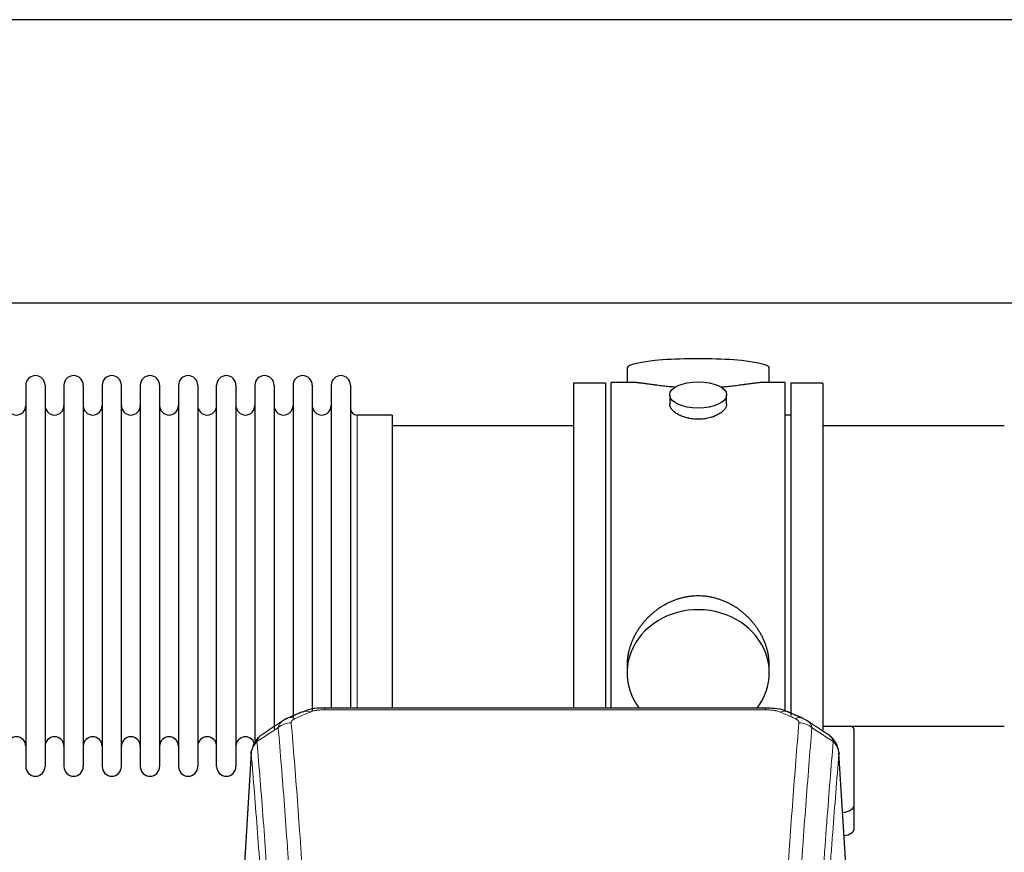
# Model space of a CAD drawing. Header units: inches. Extents: x 0 to 23760, y -13 to 16800.
# Tile 140 of 256: x 4661 to 5183, y 14304 to 14744. Entities that reach past the tile are written whole.
import ezdxf

# ---------------------------------------------------------------- set-up
doc = ezdxf.new("R2010")
doc.units = ezdxf.units.IN
doc.layers.add('1', color=7, linetype='Continuous', true_color=0xffffff)

msp = doc.modelspace()

# ---------------------------------------------------------------- linework, layer by layer
at = {"layer": '1', "color": 2, "linetype": 'Continuous', "lineweight": 25}
for p, q in [((6923.996, 14744.332), (2417.514, 14744.332)), ((6802.918, 14594.331), (2417.514, 14594.331)), ((4982.874, 14559.99), (4982.874, 14552.37)), ((5058.153, 14552.37), (5058.153, 14559.99)), ((4664.714, 14550.84), (4664.714, 14349.04)), ((4674.914, 14550.84), (4674.914, 14349.04)), ((4684.914, 14550.84), (4684.914, 14349.04)), ((4695.114, 14550.84), (4695.114, 14349.04)), ((4705.114, 14550.84), (4705.114, 14349.04)), ((4715.314, 14349.04), (4715.314, 14550.84)), ((4725.314, 14550.84), (4725.314, 14349.04)), ((4735.514, 14550.84), (4735.514, 14349.04)), ((4745.514, 14550.84), (4745.514, 14403.349)), ((4755.714, 14550.84), (4755.714, 14403.349)), ((4765.714, 14403.349), (4765.714, 14550.84)), ((4775.914, 14550.84), (4775.914, 14403.349)), ((4785.914, 14550.84), (4785.914, 14403.349)), ((4796.114, 14550.84), (4796.114, 14403.349)), ((4806.114, 14550.84), (4806.114, 14403.349)), ((4816.314, 14550.84), (4816.314, 14403.349)), ((4826.314, 14550.84), (4826.314, 14403.349)), ((4836.514, 14550.84), (4836.514, 14403.349)), ((4954.514, 14551.94), (4954.514, 14449.94)), ((4971.514, 14551.94), (4954.514, 14551.94)), ((4971.514, 14551.94), (4971.514, 14449.94)), ((4974.514, 14449.94), (4974.514, 14552.37)), ((4985.86, 14552.37), (4974.514, 14552.37)), ((5066.514, 14552.37), (5055.217, 14552.37)), ((5066.514, 14449.94), (5066.514, 14552.37)), ((5086.514, 14551.94), (5069.514, 14551.94)), ((5069.514, 14551.94), (5069.514, 14376.046)), ((5086.514, 14551.94), (5086.514, 14367.367)), ((5005.466, 14545.737), (5005.466, 14540.772)), ((5035.561, 14540.794), (5035.561, 14545.737)), ((4858.514, 14535.09), (4840.014, 14535.09)), ((4858.514, 14535.09), (4858.514, 14410.622)), ((5069.514, 14534.94), (5066.514, 14534.94)), ((4954.514, 14529.44), (4858.514, 14529.44)), ((5182.514, 14529.44), (5086.514, 14529.44)), ((4954.514, 14449.94), (4954.514, 14380.021)), ((4971.514, 14449.94), (4971.514, 14380.021)), ((4974.514, 14380.02), (4974.514, 14449.94)), ((5066.514, 14378.103), (5066.514, 14449.94)), ((4858.514, 14410.622), (4858.514, 14380.021)), ((4745.514, 14403.349), (4745.514, 14349.04)), ((4755.714, 14403.349), (4755.714, 14349.04)), ((4765.714, 14349.04), (4765.714, 14403.349)), ((4775.914, 14403.349), (4775.914, 14349.04)), ((4785.914, 14403.349), (4785.914, 14361.407)), ((4796.114, 14403.349), (4796.114, 14368.785)), ((4806.114, 14403.349), (4806.114, 14374.708)), ((4816.314, 14403.349), (4816.314, 14378.755)), ((4826.314, 14403.349), (4826.314, 14380.022)), ((4836.514, 14403.349), (4836.514, 14380.022)), ((4982.874, 14402.711), (4982.874, 14398.686)), ((5058.153, 14398.686), (5058.153, 14402.709)), ((5056.1, 14380.025), (4822.927, 14380.025)), ((5086.514, 14370.44), (5182.514, 14370.44)), ((5103.014, 14328.34), (5103.014, 14368.414)), ((4783.996, 14356.228), (4778.745, 14269.592)), ((5100.282, 14269.592), (5095.031, 14356.229)), ((5103.014, 14315.922), (5103.014, 14328.34))]:
    msp.add_line(p, q, dxfattribs=at)
at = {"layer": '1', "color": 110, "linetype": 'Continuous', "lineweight": 13}
for p, q in [((4840.014, 14535.09), (4840.014, 14410.622)), ((4840.014, 14410.622), (4840.014, 14380.021)), ((4822.927, 14380.025), (4822.927, 14379.072)), ((5056.1, 14379.072), (4822.927, 14379.072)), ((5056.1, 14380.023), (5056.1, 14379.072)), ((4783.998, 14355.606), (4778.75, 14269.016)), ((5100.277, 14269.016), (5095.029, 14355.606))]:
    msp.add_line(p, q, dxfattribs=at)
at = {"layer": '1', "color": 2, "linetype": 'Continuous', "lineweight": 25}
for centre, radius, start, end in [((4669.814, 14550.84), 5.1, 0, 180), ((4690.014, 14550.84), 5.1, 0, 180), ((4710.214, 14550.84), 5.1, 0, 180), ((4730.414, 14550.84), 5.1, 0, 180), ((4750.614, 14550.84), 5.1, 0, 180), ((4770.814, 14550.84), 5.1, 0, 180), ((4791.014, 14550.84), 5.1, 0, 180), ((4811.214, 14550.84), 5.1, 0, 180), ((4831.414, 14550.84), 5.1, 0, 180), ((4659.714, 14540.09), 5, 180, 0), ((4679.914, 14540.09), 5, 180, 0), ((4700.114, 14540.09), 5, 180, 0), ((4720.314, 14540.09), 5, 180, 0), ((4740.514, 14540.09), 5, 180, 0), ((4760.714, 14540.09), 5, 180, 0), ((4780.914, 14540.09), 5, 180, 0), ((4801.114, 14540.09), 5, 180, 0), ((4821.314, 14540.09), 5, 180, 0), ((4840.014, 14538.59), 3.5, 180, 270), ((4659.714, 14359.79), 5, 0, 180), ((4679.914, 14359.79), 5, 0, 180), ((4700.114, 14359.79), 5, 0, 180), ((4720.314, 14359.79), 5, 0, 180), ((4740.514, 14359.79), 5, 0, 180), ((4760.714, 14359.79), 5, 0, 180), ((4780.914, 14359.79), 5, 19.11094, 180), ((4669.814, 14349.04), 5.1, 180, 0), ((4690.014, 14349.04), 5.1, 180, 0), ((4710.214, 14349.04), 5.1, 180, 0), ((4730.414, 14349.04), 5.1, 180, 0), ((4750.614, 14349.04), 5.1, 180, 0), ((4770.814, 14349.04), 5.1, 180, 0)]:
    msp.add_arc(centre, radius, start, end, dxfattribs=at)
for centre, major_axis, ratio, start_param, end_param in [((5020.514, 14559.99), (37.64, 0), 0.1305262, 0, 3.1415927), ((5020.514, 14398.686), (37.64, 0), 0.8870108, 0, 3.7346664), ((5020.514, 14398.686), (37.64, 0), 0.8870108, 5.6900133, 6.2831853), ((5071.867, 14365.405), (3.975, 9.176), 0.6408251, 6.1305215, 6.2828467), ((5095.014, 14368.414), (-8, 0), 0.4617486, 3.1415927, 3.722063), ((5095.014, 14328.34), (-8, 0), 0.4617486, 1.81384, 3.1415927), ((5095.014, 14315.922), (-8, 0), 0.4617486, 1.911273, 3.1415927)]:
    msp.add_ellipse(centre, major_axis=major_axis, ratio=ratio, start_param=start_param, end_param=end_param, dxfattribs=at)
msp.add_ellipse((5020.514, 14545.737), major_axis=(15.048, 0), ratio=0.4617486, dxfattribs=at)
at = {"layer": '1', "color": 110, "linetype": 'Continuous', "lineweight": 13}
for centre, major_axis, ratio, start_param, end_param in [((4815.169, 14368.862), (3.953, -9.186), 0.6419268, 2.5510147, 3.1418997), ((5063.858, 14368.862), (-3.953, -9.186), 0.6419268, 3.1410059, 3.7321706), ((4805.188, 14363.212), (-9.964, -0.842), 0.9013977, 4.6363308, 5.3961502), ((4807.16, 14365.405), (3.975, -9.176), 0.6408251, 2.5472213, 3.141301), ((5071.867, 14365.405), (3.975, 9.176), 0.6408251, 6.2828467, 6.8775566), ((5073.839, 14363.212), (-9.964, 0.842), 0.9013977, 4.0286278, 4.7884472)]:
    msp.add_ellipse(centre, major_axis=major_axis, ratio=ratio, start_param=start_param, end_param=end_param, dxfattribs=at)
at = {"layer": '1', "color": 2, "linetype": 'Continuous', "lineweight": 25}
for points, knots in [([(5008.641, 14549.781), (5008.639, 14549.781), (5008.637, 14549.782), (5008.56, 14549.788), (5008.487, 14549.794), (5008.339, 14549.805), (5008.119, 14549.823), (5007.313, 14549.89), (5006.018, 14550.007), (5004.336, 14550.174), (5002.699, 14550.351), (5001.105, 14550.536), (4999.556, 14550.727), (4998.552, 14550.855), (4997.934, 14550.936), (4997.81, 14550.952), (4997.566, 14550.984), (4997.201, 14551.032), (4996.842, 14551.08), (4996.132, 14551.175), (4995.208, 14551.301), (4993.887, 14551.481), (4992.629, 14551.652), (4991.434, 14551.811), (4990.681, 14551.908), (4990.132, 14551.976), (4989.861, 14552.009), (4989.597, 14552.04), (4989.422, 14552.061), (4989.335, 14552.071), (4988.905, 14552.12), (4988.245, 14552.191), (4987.337, 14552.276), (4986.509, 14552.335), (4985.872, 14552.363), (4985.517, 14552.369), (4985.394, 14552.37)], [0, 0, 0, 0, 0.0002215, 0.0002215, 0.0071429, 0.0071429, 0.0140642, 0.027907, 0.083278, 0.1386489, 0.1940199, 0.2493909, 0.3047619, 0.3601329, 0.3601329, 0.3739756, 0.3739756, 0.3878184, 0.4155039, 0.4155039, 0.4708749, 0.5262458, 0.5816168, 0.6369878, 0.6923588, 0.6923588, 0.7200443, 0.733887, 0.733887, 0.7477298, 0.7477298, 0.8031008, 0.8584718, 0.9138427, 0.9692137, 1, 1, 1, 1]), ([(5055.638, 14552.37), (5055.514, 14552.369), (5055.157, 14552.363), (5054.516, 14552.335), (5053.683, 14552.275), (5053.073, 14552.218), (5052.674, 14552.178), (5052.593, 14552.17), (5052.43, 14552.153), (5052.184, 14552.126), (5051.932, 14552.098), (5051.418, 14552.039), (5050.71, 14551.954), (5049.582, 14551.81), (5048.387, 14551.651), (5047.126, 14551.479), (5046.24, 14551.358), (5045.559, 14551.265), (5045.214, 14551.219), (5044.862, 14551.171), (5044.627, 14551.139), (5044.508, 14551.124), (5043.913, 14551.044), (5042.946, 14550.916), (5041.449, 14550.724), (5039.905, 14550.534), (5038.314, 14550.35), (5036.676, 14550.173), (5035.552, 14550.061), (5034.696, 14549.98), (5034.265, 14549.94), (5033.83, 14549.902), (5033.611, 14549.883), (5033.538, 14549.876), (5033.392, 14549.864), (5033.105, 14549.84), (5032.817, 14549.816), (5032.602, 14549.799)], [0, 0, 0, 0, 0.0313476, 0.0871263, 0.142905, 0.1986836, 0.1986836, 0.2126283, 0.2126283, 0.226573, 0.2544623, 0.2544623, 0.310241, 0.3660196, 0.4217983, 0.477577, 0.5333556, 0.5333556, 0.561245, 0.5751896, 0.5751896, 0.5891343, 0.5891343, 0.644913, 0.7006917, 0.7564703, 0.812249, 0.8680277, 0.9238063, 0.9238063, 0.9516957, 0.9656403, 0.9656403, 0.9726127, 0.9726127, 0.979585, 1, 1, 1, 1]), ([(5020.514, 14532.862), (5020.016, 14532.862), (5019.522, 14532.877), (5018.543, 14532.934), (5018.058, 14532.977), (5017.096, 14533.09), (5016.618, 14533.161), (5016.027, 14533.266), (5015.85, 14533.299), (5015.674, 14533.334), (5015.556, 14533.357), (5015.498, 14533.37), (5015.205, 14533.431), (5014.975, 14533.483), (5014.292, 14533.648), (5013.848, 14533.77), (5012.984, 14534.037), (5012.564, 14534.182), (5011.951, 14534.416), (5011.749, 14534.497), (5011.452, 14534.622), (5011.353, 14534.664), (5011.207, 14534.729), (5011.158, 14534.751), (5011.061, 14534.794), (5010.628, 14534.992), (5010.218, 14535.2), (5009.525, 14535.584), (5009.197, 14535.784), (5008.575, 14536.196), (5008.282, 14536.409), (5007.938, 14536.684), (5007.87, 14536.739), (5007.737, 14536.851), (5007.672, 14536.907), (5007.481, 14537.075), (5007.36, 14537.188), (5007.012, 14537.529), (5006.802, 14537.758), (5006.427, 14538.221), (5006.261, 14538.455), (5006.046, 14538.808), (5005.98, 14538.926), (5005.904, 14539.075), (5005.889, 14539.104), (5005.861, 14539.164), (5005.847, 14539.194), (5005.806, 14539.283), (5005.78, 14539.342), (5005.659, 14539.638), (5005.587, 14539.872), (5005.49, 14540.336), (5005.466, 14540.565), (5005.466, 14540.796), (5005.466, 14540.799), (5005.466, 14540.802)], [0, 0, 0, 0, 0.0624454, 0.0624454, 0.1248907, 0.1248907, 0.1873361, 0.1873361, 0.2029474, 0.2107531, 0.2107531, 0.2185588, 0.2185588, 0.2497814, 0.2497814, 0.3122268, 0.3122268, 0.3746722, 0.3746722, 0.4058948, 0.4058948, 0.4215062, 0.4215062, 0.4293119, 0.4293119, 0.4371175, 0.4995629, 0.4995629, 0.5620082, 0.5620082, 0.6244536, 0.6244536, 0.6400649, 0.6400649, 0.6556763, 0.6556763, 0.686899, 0.686899, 0.7493443, 0.7493443, 0.8117897, 0.8117897, 0.8430124, 0.8430124, 0.850818, 0.850818, 0.8586237, 0.8586237, 0.874235, 0.874235, 0.9366804, 0.9366804, 0.9991258, 0.9991258, 1, 1, 1, 1]), ([(5035.561, 14540.798), (5035.561, 14540.57), (5035.537, 14540.34), (5035.442, 14539.877), (5035.37, 14539.644), (5035.179, 14539.175), (5035.06, 14538.939), (5034.881, 14538.644), (5034.844, 14538.585), (5034.786, 14538.496), (5034.766, 14538.466), (5034.726, 14538.407), (5034.623, 14538.259), (5034.512, 14538.112), (5034.229, 14537.763), (5034.019, 14537.533), (5033.558, 14537.081), (5033.307, 14536.858), (5032.897, 14536.53), (5032.756, 14536.422), (5032.535, 14536.261), (5032.46, 14536.208), (5032.307, 14536.102), (5032.23, 14536.049), (5031.838, 14535.789), (5031.508, 14535.588), (5030.816, 14535.204), (5030.454, 14535.02), (5029.697, 14534.669), (5029.302, 14534.503), (5028.839, 14534.326), (5028.788, 14534.306), (5028.684, 14534.267), (5028.632, 14534.248), (5028.475, 14534.191), (5028.159, 14534.079), (5027.837, 14533.974), (5027.187, 14533.773), (5026.744, 14533.651), (5025.84, 14533.431), (5025.378, 14533.334), (5024.671, 14533.207), (5024.432, 14533.168), (5024.071, 14533.114), (5023.95, 14533.097), (5023.708, 14533.065), (5023.587, 14533.05), (5022.979, 14532.978), (5022.49, 14532.935), (5021.506, 14532.877), (5021.011, 14532.862), (5020.514, 14532.862)], [0, 0, 0, 0, 0.0621483, 0.0621483, 0.1246718, 0.1246718, 0.1871952, 0.1871952, 0.2028261, 0.2028261, 0.2106415, 0.2106415, 0.2184569, 0.2497186, 0.2497186, 0.3122421, 0.3122421, 0.3747655, 0.3747655, 0.4060273, 0.4060273, 0.4216581, 0.4216581, 0.437289, 0.437289, 0.4998124, 0.4998124, 0.5623359, 0.5623359, 0.6248593, 0.6248593, 0.6326748, 0.6326748, 0.6404902, 0.6404902, 0.656121, 0.6873828, 0.6873828, 0.7499062, 0.7499062, 0.8124297, 0.8124297, 0.8436914, 0.8436914, 0.8593222, 0.8593222, 0.8749531, 0.8749531, 0.9374766, 0.9374766, 1, 1, 1, 1]), ([(5058.153, 14402.673), (5058.153, 14403.206), (5058.138, 14403.742), (5058.093, 14404.561), (5058.069, 14404.911), (5058.039, 14405.262), (5058.026, 14405.403), (5058.02, 14405.474), (5058, 14405.685), (5057.927, 14406.389), (5057.754, 14407.652), (5057.434, 14409.329), (5057.025, 14410.999), (5056.529, 14412.66), (5055.946, 14414.314), (5055.498, 14415.41), (5055.199, 14416.093), (5055.138, 14416.23), (5055.015, 14416.502), (5054.829, 14416.909), (5054.634, 14417.313), (5054.237, 14418.117), (5053.681, 14419.175), (5052.772, 14420.727), (5051.79, 14422.242), (5050.733, 14423.719), (5049.978, 14424.678), (5049.394, 14425.388), (5049.196, 14425.623), (5048.894, 14425.973), (5048.792, 14426.089), (5048.588, 14426.32), (5048.075, 14426.895), (5047.124, 14427.901), (5045.799, 14429.179), (5044.418, 14430.396), (5042.98, 14431.55), (5041.486, 14432.64), (5040.451, 14433.323), (5039.659, 14433.819), (5039.393, 14433.981), (5039.057, 14434.18), (5038.99, 14434.22), (5038.855, 14434.299), (5038.652, 14434.417), (5037.907, 14434.841), (5036.671, 14435.495), (5034.991, 14436.282), (5033.279, 14436.983), (5031.533, 14437.599), (5029.753, 14438.127), (5028.544, 14438.42), (5027.628, 14438.616), (5027.321, 14438.677), (5026.936, 14438.749), (5026.859, 14438.764), (5026.704, 14438.791), (5026.473, 14438.832), (5025.624, 14438.974), (5024.234, 14439.158), (5022.381, 14439.305), (5020.527, 14439.355), (5018.673, 14439.307), (5016.818, 14439.161), (5015.581, 14438.998), (5014.808, 14438.874), (5014.653, 14438.849), (5014.344, 14438.795), (5013.881, 14438.712), (5013.422, 14438.62), (5012.506, 14438.425), (5011.297, 14438.133), (5009.515, 14437.606), (5007.764, 14436.989), (5006.043, 14436.285), (5004.917, 14435.758), (5004.08, 14435.34), (5003.803, 14435.198), (5003.457, 14435.015), (5003.319, 14434.941), (5003.044, 14434.792), (5002.293, 14434.377), (5001.091, 14433.663), (4999.543, 14432.641), (4998.049, 14431.552), (4996.609, 14430.396), (4995.223, 14429.175), (4994.335, 14428.317), (4993.845, 14427.822), (4993.791, 14427.767), (4993.683, 14427.656), (4993.629, 14427.6), (4993.467, 14427.433), (4993.147, 14427.098), (4992.834, 14426.759), (4992.217, 14426.075), (4991.418, 14425.149), (4990.293, 14423.717), (4989.239, 14422.244), (4988.257, 14420.731), (4987.347, 14419.177), (4986.789, 14418.114), (4986.456, 14417.441), (4986.39, 14417.306), (4986.26, 14417.036), (4986.068, 14416.63), (4985.885, 14416.223), (4985.528, 14415.408), (4985.083, 14414.317), (4984.501, 14412.669), (4984.005, 14411.012), (4983.597, 14409.345), (4983.275, 14407.668), (4983.121, 14406.544), (4983.043, 14405.839), (4983.029, 14405.698), (4983.002, 14405.416), (4982.964, 14404.995), (4982.935, 14404.575), (4982.889, 14403.75), (4982.874, 14403.208), (4982.874, 14402.668)], [0, 0, 0, 0, 0.0151373, 0.0151373, 0.0229562, 0.0249109, 0.0249109, 0.0268656, 0.0268656, 0.030775, 0.0464127, 0.0620504, 0.0776881, 0.0933258, 0.1089635, 0.1246012, 0.1246012, 0.1285107, 0.1285107, 0.1324201, 0.1402389, 0.1402389, 0.1558766, 0.1715144, 0.1871521, 0.2027898, 0.2184275, 0.2184275, 0.2262463, 0.2262463, 0.2301558, 0.2301558, 0.2340652, 0.2497029, 0.2653406, 0.2809783, 0.296616, 0.3122537, 0.3278914, 0.3278914, 0.3357103, 0.3357103, 0.337665, 0.337665, 0.3396197, 0.3435291, 0.3591668, 0.3748045, 0.3904422, 0.4060799, 0.4217176, 0.4373554, 0.4373554, 0.4451742, 0.4451742, 0.4471289, 0.4471289, 0.4490836, 0.4529931, 0.4686308, 0.4842685, 0.4999062, 0.5155439, 0.5311816, 0.5468193, 0.5468193, 0.5507287, 0.5507287, 0.5546381, 0.562457, 0.562457, 0.5780947, 0.5937324, 0.6093701, 0.6250078, 0.6406455, 0.6406455, 0.6484644, 0.6484644, 0.6504191, 0.6523738, 0.6562832, 0.6719209, 0.6875586, 0.7031963, 0.7188341, 0.7344718, 0.7501095, 0.7501095, 0.7520642, 0.7520642, 0.7540189, 0.7540189, 0.7579283, 0.7657472, 0.7657472, 0.7813849, 0.7970226, 0.8126603, 0.828298, 0.8439357, 0.8595734, 0.8595734, 0.8634828, 0.8634828, 0.8673923, 0.8752111, 0.8752111, 0.8908488, 0.9064865, 0.9221242, 0.9377619, 0.9533996, 0.9690373, 0.9690373, 0.9729468, 0.9729468, 0.9768562, 0.984675, 0.984675, 1, 1, 1, 1]), ([(4824.227, 14380.008), (4823, 14380.049), (4819.658, 14379.973), (4815.114, 14379.577), (4812.267, 14378.326), (4811.308, 14377.809)], [0, 0, 0, 0, 0.2687142, 0.745195, 1, 1, 1, 1]), ([(5067.756, 14377.936), (5067.249, 14378.205), (5065.156, 14379.188), (5061.189, 14379.836), (5057.754, 14379.984), (5056.097, 14379.907)], [0, 0, 0, 0, 0.1493816, 0.6028795, 1, 1, 1, 1]), ([(5076.689, 14374.087), (5076.98, 14373.972), (5077.257, 14373.847), (5077.586, 14373.678), (5077.651, 14373.644), (5077.779, 14373.574), (5077.842, 14373.539), (5078.028, 14373.431), (5078.149, 14373.356), (5078.269, 14373.277), (5078.272, 14373.275), (5078.275, 14373.273)], [0, 0, 0, 0, 0.496586, 0.496586, 0.6207325, 0.6207325, 0.744879, 0.744879, 0.9931719, 0.9931719, 1, 1, 1, 1]), ([(4788.939, 14365.416), (4788.418, 14365.043), (4787.361, 14364.134), (4785.998, 14362.351), (4784.944, 14360.196), (4784.528, 14358.67), (4784.393, 14357.896)], [0, 0, 0, 0, 0.2123708, 0.4683651, 0.7393635, 1, 1, 1, 1]), ([(5094.947, 14356.889), (5094.836, 14357.839), (5094.392, 14359.678), (5093.1, 14362.293), (5091.419, 14364.391), (5090.128, 14365.434), (5089.506, 14365.854)], [0, 0, 0, 0, 0.2790385, 0.5536712, 0.8024065, 1, 1, 1, 1]), ([(4783.998, 14355.606), (4783.997, 14355.618), (4783.995, 14355.641), (4783.994, 14355.676), (4783.992, 14355.711), (4783.991, 14355.746), (4783.989, 14355.781), (4783.989, 14355.816), (4783.988, 14355.851), (4783.987, 14355.886), (4783.987, 14355.921), (4783.987, 14355.956), (4783.988, 14355.99), (4783.988, 14356.025), (4783.989, 14356.059), (4783.99, 14356.094), (4783.991, 14356.128), (4783.992, 14356.163), (4783.994, 14356.197), (4783.996, 14356.231), (4783.998, 14356.266), (4784.001, 14356.3), (4784.003, 14356.334), (4784.006, 14356.368), (4784.009, 14356.402), (4784.012, 14356.436), (4784.016, 14356.47), (4784.02, 14356.504), (4784.024, 14356.537), (4784.028, 14356.571), (4784.032, 14356.605), (4784.037, 14356.638), (4784.042, 14356.672), (4784.047, 14356.705), (4784.052, 14356.738), (4784.058, 14356.772), (4784.064, 14356.805), (4784.07, 14356.838), (4784.076, 14356.871), (4784.083, 14356.904), (4784.089, 14356.937), (4784.096, 14356.97), (4784.103, 14357.003), (4784.111, 14357.036), (4784.118, 14357.068), (4784.126, 14357.101), (4784.134, 14357.134), (4784.142, 14357.166), (4784.151, 14357.199), (4784.16, 14357.231), (4784.168, 14357.263), (4784.178, 14357.295), (4784.187, 14357.328), (4784.197, 14357.36), (4784.206, 14357.392), (4784.216, 14357.424), (4784.227, 14357.455), (4784.237, 14357.487), (4784.248, 14357.519), (4784.259, 14357.551), (4784.27, 14357.582), (4784.281, 14357.614), (4784.292, 14357.645), (4784.304, 14357.677), (4784.314, 14357.703), (4784.32, 14357.718), (4784.322, 14357.724)], [0, 0, 0, 0, 0.0160287, 0.0320483, 0.0480589, 0.0640604, 0.080053, 0.0960364, 0.1120109, 0.1279763, 0.1439327, 0.1598801, 0.1758184, 0.1917478, 0.2076681, 0.2235794, 0.2394817, 0.255375, 0.2712593, 0.2871346, 0.3030009, 0.3188582, 0.3347065, 0.3505458, 0.3663762, 0.3821975, 0.3980099, 0.4138133, 0.4296077, 0.4453931, 0.4611696, 0.4769371, 0.4926957, 0.5084453, 0.5241859, 0.5399176, 0.5556403, 0.5713541, 0.5870589, 0.6027548, 0.6184418, 0.6341198, 0.6497889, 0.6654491, 0.6811003, 0.6967426, 0.712376, 0.7280004, 0.743616, 0.7592226, 0.7748203, 0.7904091, 0.8059891, 0.8215601, 0.8371222, 0.8526754, 0.8682197, 0.8837552, 0.8992817, 0.9147994, 0.9303082, 0.9458081, 0.9612991, 0.9767813, 0.9922546, 1, 1, 1, 1]), ([(5094.946, 14356.896), (5094.957, 14356.839), (5095.013, 14356.531), (5095.04, 14356.194), (5095.04, 14355.888), (5095.039, 14355.818), (5095.037, 14355.748), (5095.034, 14355.677), (5095.031, 14355.63), (5095.029, 14355.606)], [0, 0, 0, 0, 0.135601, 0.730798, 0.7844814, 0.8382432, 0.8920836, 0.9460025, 1, 1, 1, 1])]:
    msp.add_open_spline(points, degree=3, knots=knots, dxfattribs=at)
for points, degree in [([(4811.216, 14378.044), (4803.185, 14374.575)], 1), ([(5075.841, 14374.58), (5071.826, 14376.323), (5067.812, 14378.041)], 2), ([(4800.795, 14373.302), (4795.166, 14369.581), (4789.544, 14365.87)], 2), ([(4803.216, 14374.509), (4801.854, 14374.205), (4800.864, 14373.275)], 2), ([(5089.484, 14365.869), (5083.869, 14369.576), (5078.247, 14373.293)], 2)]:
    msp.add_open_spline(points, degree=degree, dxfattribs=at)
at = {"layer": '1', "color": 110, "linetype": 'Continuous', "lineweight": 13}
for points in [[(4815.169, 14377.905), (4812.5, 14376.752), (4809.83, 14375.594), (4807.16, 14374.433)], [(5071.867, 14374.433), (5069.197, 14375.594), (5066.527, 14376.752), (5063.858, 14377.905)], [(4798.305, 14369.642), (4794.552, 14367.166), (4790.802, 14364.693), (4787.053, 14362.222)], [(5091.974, 14362.222), (5088.225, 14364.693), (5084.475, 14367.166), (5080.722, 14369.642)]]:
    msp.add_open_spline(points, degree=3, dxfattribs=at)
for points, knots in [([(4815.169, 14377.905), (4815.294, 14377.959), (4815.424, 14378.011), (4815.626, 14378.086), (4815.694, 14378.111), (4815.832, 14378.159), (4815.901, 14378.182), (4816.254, 14378.297), (4816.548, 14378.379), (4817.158, 14378.53), (4817.474, 14378.597), (4817.882, 14378.672), (4817.964, 14378.687), (4818.129, 14378.715), (4818.211, 14378.729), (4818.459, 14378.769), (4818.626, 14378.793), (4819.127, 14378.861), (4819.464, 14378.9), (4820.144, 14378.964), (4820.486, 14378.991), (4821.176, 14379.032), (4821.523, 14379.047), (4822.222, 14379.067), (4822.574, 14379.072), (4822.927, 14379.072)], [0, 0, 0, 0, 0.0625, 0.0625, 0.09375, 0.09375, 0.125, 0.125, 0.25, 0.25, 0.375, 0.375, 0.40625, 0.40625, 0.4375, 0.4375, 0.5, 0.5, 0.625, 0.625, 0.75, 0.75, 0.875, 0.875, 1, 1, 1, 1]), ([(5056.1, 14379.072), (5056.453, 14379.072), (5056.807, 14379.067), (5057.248, 14379.054), (5057.336, 14379.052), (5057.512, 14379.045), (5057.6, 14379.042), (5057.864, 14379.03), (5058.038, 14379.021), (5058.56, 14378.989), (5058.905, 14378.963), (5059.588, 14378.897), (5059.925, 14378.858), (5060.593, 14378.767), (5060.923, 14378.714), (5061.289, 14378.646), (5061.329, 14378.638), (5061.41, 14378.623), (5061.53, 14378.599), (5061.808, 14378.541), (5062.04, 14378.488), (5062.494, 14378.375), (5062.785, 14378.293), (5063.342, 14378.112), (5063.608, 14378.013), (5063.858, 14377.905)], [0, 0, 0, 0, 0.125, 0.125, 0.15625, 0.15625, 0.1875, 0.1875, 0.25, 0.25, 0.375, 0.375, 0.5, 0.5, 0.625, 0.625, 0.640625, 0.640625, 0.65625, 0.6875, 0.75, 0.75, 0.875, 0.875, 1, 1, 1, 1]), ([(4798.305, 14369.642), (4798.341, 14369.887), (4798.394, 14370.125), (4798.483, 14370.416), (4798.501, 14370.474), (4798.541, 14370.589), (4798.562, 14370.646), (4798.627, 14370.816), (4798.675, 14370.927), (4798.832, 14371.255), (4799.073, 14371.677), (4799.381, 14372.069), (4799.637, 14372.351), (4799.749, 14372.466), (4799.868, 14372.578), (4799.916, 14372.623), (4799.94, 14372.645), (4800.013, 14372.711), (4800.063, 14372.755), (4800.317, 14372.969), (4800.536, 14373.131), (4800.777, 14373.29), (4800.786, 14373.295), (4800.795, 14373.301)], [0, 0, 0, 0, 0.1656246, 0.1656246, 0.2070308, 0.2070308, 0.2484369, 0.2484369, 0.3312492, 0.3312492, 0.4968738, 0.6624984, 0.6624984, 0.7453108, 0.7660138, 0.7660138, 0.7867169, 0.7867169, 0.8281231, 0.8281231, 0.9937477, 0.9937477, 1, 1, 1, 1]), ([(4805.188, 14372.232), (4805.18, 14372.334), (4805.182, 14372.436), (4805.199, 14372.563), (4805.203, 14372.589), (4805.213, 14372.639), (4805.218, 14372.665), (4805.237, 14372.741), (4805.253, 14372.791), (4805.308, 14372.941), (4805.357, 14373.04), (4805.477, 14373.234), (4805.549, 14373.33), (4805.675, 14373.472), (4805.72, 14373.518), (4805.793, 14373.588), (4805.818, 14373.611), (4805.869, 14373.657), (4805.895, 14373.68), (4806.03, 14373.793), (4806.148, 14373.88), (4806.404, 14374.048), (4806.542, 14374.129), (4806.837, 14374.286), (4806.994, 14374.361), (4807.16, 14374.433)], [0, 0, 0, 0, 0.125, 0.125, 0.15625, 0.15625, 0.1875, 0.1875, 0.25, 0.25, 0.375, 0.375, 0.5, 0.5, 0.5625, 0.5625, 0.59375, 0.59375, 0.625, 0.625, 0.75, 0.75, 0.875, 0.875, 1, 1, 1, 1]), ([(4805.188, 14372.232), (4805.746, 14365.612), (4806.846, 14352.122), (4808.454, 14331.137), (4809.496, 14316.648), (4810.267, 14305.593), (4810.649, 14300.019), (4811.028, 14294.375), (4811.279, 14290.596), (4811.404, 14288.699), (4812.028, 14279.175), (4812.519, 14271.433), (4813.244, 14259.638), (4813.484, 14255.676), (4813.96, 14247.694), (4814.196, 14243.672), (4814.898, 14231.52), (4815.819, 14215.077), (4816.709, 14198.159), (4817.147, 14189.58)], [0, 0, 0, 0, 0.125, 0.25, 0.375, 0.375, 0.4375, 0.46875, 0.46875, 0.5, 0.5, 0.625, 0.625, 0.6875, 0.6875, 0.75, 0.75, 0.875, 1, 1, 1, 1]), ([(5061.88, 14189.58), (5062.318, 14198.159), (5063.208, 14215.077), (5064.129, 14231.52), (5064.831, 14243.672), (5065.067, 14247.694), (5065.543, 14255.676), (5065.783, 14259.638), (5066.508, 14271.433), (5066.999, 14279.175), (5067.623, 14288.699), (5067.748, 14290.596), (5067.999, 14294.375), (5068.378, 14300.019), (5068.76, 14305.593), (5069.531, 14316.648), (5070.573, 14331.137), (5072.181, 14352.122), (5073.282, 14365.612), (5073.839, 14372.232)], [0, 0, 0, 0, 0.125, 0.25, 0.25, 0.3125, 0.3125, 0.375, 0.375, 0.5, 0.5, 0.53125, 0.53125, 0.5625, 0.625, 0.625, 0.75, 0.875, 1, 1, 1, 1]), ([(5071.867, 14374.433), (5072.033, 14374.361), (5072.191, 14374.285), (5072.377, 14374.187), (5072.414, 14374.167), (5072.486, 14374.126), (5072.522, 14374.106), (5072.626, 14374.044), (5072.693, 14374.002), (5072.885, 14373.876), (5073.12, 14373.702), (5073.311, 14373.518), (5073.437, 14373.376), (5073.476, 14373.329), (5073.53, 14373.256), (5073.548, 14373.232), (5073.581, 14373.183), (5073.597, 14373.158), (5073.673, 14373.035), (5073.721, 14372.936), (5073.794, 14372.737), (5073.818, 14372.637), (5073.845, 14372.435), (5073.848, 14372.334), (5073.839, 14372.232)], [0, 0, 0, 0, 0.125, 0.125, 0.15625, 0.15625, 0.1875, 0.1875, 0.25, 0.25, 0.375, 0.5, 0.5, 0.5625, 0.5625, 0.59375, 0.59375, 0.625, 0.625, 0.75, 0.75, 0.875, 0.875, 1, 1, 1, 1]), ([(5078.275, 14373.273), (5078.504, 14373.122), (5078.936, 14372.8), (5079.306, 14372.444), (5079.562, 14372.161), (5079.643, 14372.065), (5079.759, 14371.917), (5079.797, 14371.867), (5079.87, 14371.767), (5079.906, 14371.716), (5080.078, 14371.46), (5080.199, 14371.248), (5080.406, 14370.812), (5080.579, 14370.362), (5080.686, 14369.887), (5080.722, 14369.642)], [0, 0, 0, 0, 0.1647526, 0.331802, 0.331802, 0.4153268, 0.4153268, 0.4570892, 0.4570892, 0.4988515, 0.4988515, 0.665901, 0.665901, 0.8329505, 1, 1, 1, 1]), ([(4787.053, 14362.222), (4787.182, 14362.746), (4787.36, 14363.236), (4787.817, 14364.134), (4788.095, 14364.542), (4788.582, 14365.089), (4788.757, 14365.26), (4789.123, 14365.574), (4789.313, 14365.717), (4789.514, 14365.85)], [0, 0, 0, 0, 0.335226, 0.335226, 0.6704519, 0.6704519, 0.8380649, 0.8380649, 1, 1, 1, 1]), ([(4810.279, 14187.204), (4809.841, 14195.772), (4808.949, 14212.671), (4808.027, 14229.094), (4807.324, 14241.232), (4807.088, 14245.249), (4806.612, 14253.222), (4806.372, 14257.179), (4805.645, 14268.96), (4805.153, 14276.693), (4804.529, 14286.206), (4804.404, 14288.101), (4804.152, 14291.875), (4803.773, 14297.513), (4803.39, 14303.081), (4802.618, 14314.122), (4801.575, 14328.595), (4799.965, 14349.555), (4798.863, 14363.03), (4798.305, 14369.642)], [0, 0, 0, 0, 0.125, 0.25, 0.25, 0.3125, 0.3125, 0.375, 0.375, 0.5, 0.5, 0.53125, 0.53125, 0.5625, 0.625, 0.625, 0.75, 0.875, 1, 1, 1, 1]), ([(5080.722, 14369.642), (5080.164, 14363.03), (5079.062, 14349.555), (5077.452, 14328.595), (5076.409, 14314.122), (5075.637, 14303.081), (5075.254, 14297.513), (5074.875, 14291.875), (5074.623, 14288.101), (5074.498, 14286.206), (5073.874, 14276.693), (5073.382, 14268.96), (5072.656, 14257.179), (5072.415, 14253.222), (5071.939, 14245.249), (5071.703, 14241.232), (5071, 14229.094), (5070.078, 14212.671), (5069.186, 14195.772), (5068.748, 14187.204)], [0, 0, 0, 0, 0.125, 0.25, 0.375, 0.375, 0.4375, 0.46875, 0.46875, 0.5, 0.5, 0.625, 0.625, 0.6875, 0.6875, 0.75, 0.75, 0.875, 1, 1, 1, 1]), ([(5089.514, 14365.849), (5089.714, 14365.717), (5089.905, 14365.573), (5090.27, 14365.26), (5090.445, 14365.089), (5090.933, 14364.542), (5091.21, 14364.134), (5091.667, 14363.236), (5091.845, 14362.746), (5091.974, 14362.222)], [0, 0, 0, 0, 0.1617419, 0.1617419, 0.3293935, 0.3293935, 0.6646968, 0.6646968, 1, 1, 1, 1]), ([(4783.998, 14355.606), (4784.027, 14356.212), (4784.117, 14356.817), (4784.34, 14357.71), (4784.429, 14358.005), (4784.635, 14358.588), (4784.752, 14358.875), (4785.013, 14359.439), (4785.158, 14359.716), (4785.472, 14360.257), (4785.642, 14360.521), (4786.006, 14361.035), (4786.2, 14361.284), (4786.61, 14361.766), (4786.827, 14361.999), (4787.053, 14362.222)], [0, 0, 0, 0, 0.25, 0.25, 0.375, 0.375, 0.5, 0.5, 0.625, 0.625, 0.75, 0.75, 0.875, 0.875, 1, 1, 1, 1]), ([(4787.053, 14362.222), (4787.624, 14355.531), (4788.752, 14341.888), (4790.397, 14320.647), (4791.464, 14305.968), (4792.252, 14294.764), (4792.643, 14289.114), (4793.095, 14282.436), (4793.287, 14279.557), (4793.415, 14277.633), (4793.479, 14276.669), (4793.798, 14271.839), (4794.178, 14265.995), (4794.615, 14259.095), (4794.802, 14256.12), (4794.926, 14254.133), (4794.988, 14253.137), (4795.544, 14244.159), (4796.517, 14227.952), (4797.928, 14202.899), (4798.836, 14185.703), (4799.282, 14176.982)], [0, 0, 0, 0, 0.125, 0.25, 0.375, 0.375, 0.4375, 0.46875, 0.484375, 0.484375, 0.5, 0.5, 0.5625, 0.59375, 0.609375, 0.609375, 0.625, 0.625, 0.75, 0.875, 1, 1, 1, 1]), ([(5079.745, 14176.982), (5079.801, 14178.072), (5079.857, 14179.16), (5079.969, 14181.333), (5080.137, 14184.586), (5080.533, 14192.136), (5080.876, 14198.538), (5081.569, 14211.247), (5082.51, 14227.945), (5083.968, 14252.246), (5084.972, 14267.951), (5085.546, 14276.645), (5085.61, 14277.609), (5085.738, 14279.533), (5085.931, 14282.413), (5086.382, 14289.092), (5086.774, 14294.744), (5087.102, 14299.415), (5087.168, 14300.347), (5087.3, 14302.207), (5087.498, 14304.991), (5087.963, 14311.445), (5088.366, 14316.903), (5089.178, 14327.722), (5090.275, 14341.887), (5091.403, 14355.531), (5091.974, 14362.222)], [0, 0, 0, 0, 0.015625, 0.015625, 0.03125, 0.0625, 0.125, 0.125, 0.25, 0.375, 0.5, 0.5, 0.515625, 0.515625, 0.53125, 0.5625, 0.625, 0.625, 0.640625, 0.640625, 0.65625, 0.6875, 0.75, 0.75, 0.875, 1, 1, 1, 1]), ([(5091.974, 14362.222), (5092.2, 14361.999), (5092.417, 14361.766), (5092.827, 14361.284), (5093.021, 14361.035), (5093.385, 14360.521), (5093.555, 14360.257), (5093.869, 14359.716), (5094.014, 14359.439), (5094.275, 14358.875), (5094.392, 14358.588), (5094.598, 14358.005), (5094.687, 14357.71), (5094.91, 14356.817), (5095, 14356.212), (5095.029, 14355.606)], [0, 0, 0, 0, 0.125, 0.125, 0.25, 0.25, 0.375, 0.375, 0.5, 0.5, 0.625, 0.625, 0.75, 0.75, 1, 1, 1, 1]), ([(4796.193, 14170.92), (4795.748, 14179.614), (4794.842, 14196.756), (4793.435, 14221.73), (4792.465, 14237.888), (4791.911, 14246.838), (4791.849, 14247.831), (4791.725, 14249.812), (4791.539, 14252.778), (4791.103, 14259.657), (4790.724, 14265.483), (4790.406, 14270.299), (4790.342, 14271.26), (4790.214, 14273.178), (4790.023, 14276.049), (4789.572, 14282.707), (4789.182, 14288.34), (4788.396, 14299.511), (4787.333, 14314.148), (4785.692, 14335.329), (4784.567, 14348.933), (4783.998, 14355.606)], [0, 0, 0, 0, 0.125, 0.25, 0.375, 0.375, 0.390625, 0.390625, 0.40625, 0.4375, 0.5, 0.5, 0.515625, 0.515625, 0.53125, 0.5625, 0.625, 0.625, 0.75, 0.875, 1, 1, 1, 1]), ([(5095.029, 14355.606), (5094.46, 14348.933), (5093.335, 14335.327), (5092.241, 14321.203), (5091.432, 14310.415), (5091.03, 14304.972), (5090.566, 14298.537), (5090.368, 14295.761), (5090.237, 14293.906), (5090.171, 14292.977), (5089.843, 14288.32), (5089.453, 14282.684), (5089.003, 14276.025), (5088.811, 14273.154), (5088.683, 14271.235), (5088.62, 14270.274), (5088.047, 14261.606), (5087.046, 14245.949), (5085.591, 14221.723), (5084.185, 14196.755), (5083.279, 14179.614), (5082.834, 14170.92)], [0, 0, 0, 0, 0.125, 0.25, 0.25, 0.3125, 0.34375, 0.359375, 0.359375, 0.375, 0.375, 0.4375, 0.46875, 0.484375, 0.484375, 0.5, 0.5, 0.625, 0.75, 0.875, 1, 1, 1, 1])]:
    msp.add_open_spline(points, degree=3, knots=knots, dxfattribs=at)

doc.saveas('drawing.dxf')
